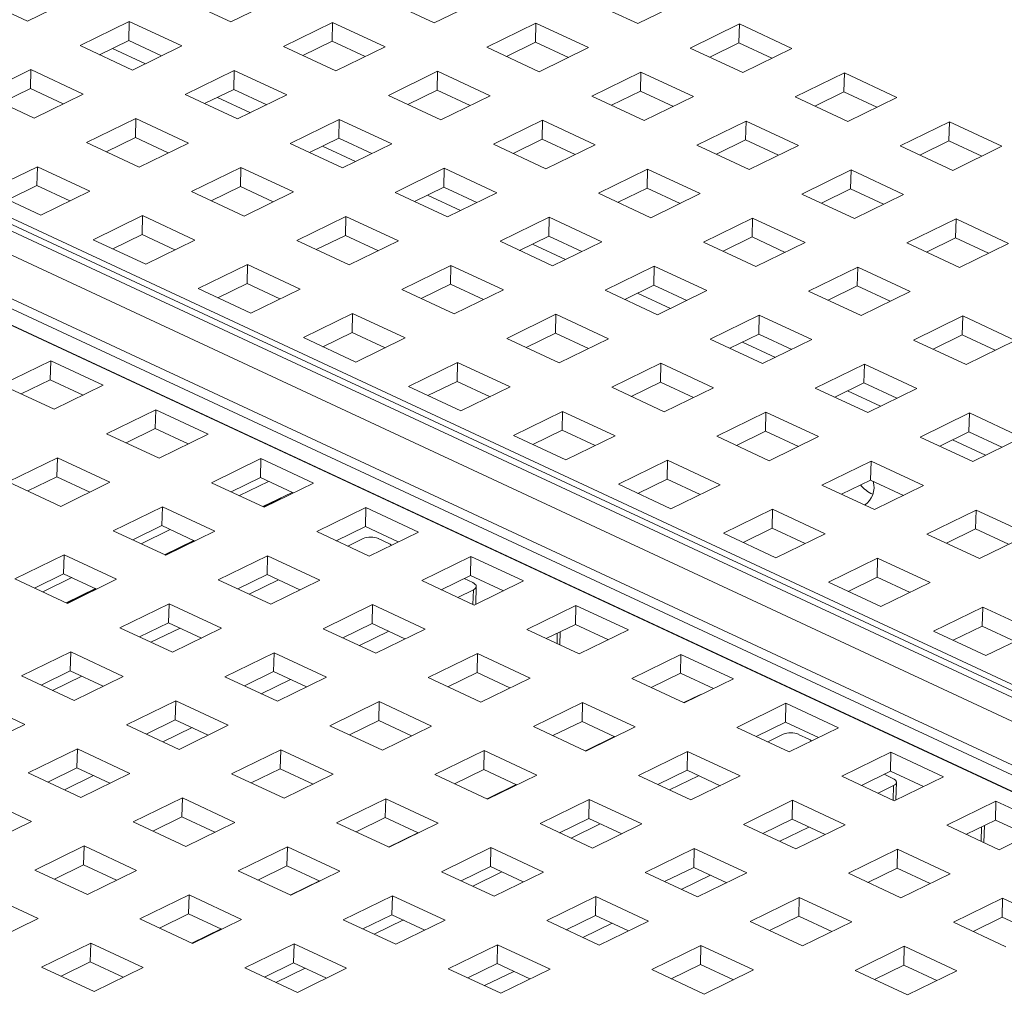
# Paper-space layout '3' of a CAD drawing. Header units: inches. Extents: x 1 to 109, y 1 to 85.
# Tile 39 of 107: x 16.34 to 18.62, y 29.93 to 32.18. Entities that reach past the tile are written whole.
import ezdxf

# ---------------------------------------------------------------- set-up
doc = ezdxf.new("R2010")
doc.units = ezdxf.units.IN
doc.header["$MEASUREMENT"] = 0

psp = doc.layouts.new('3')

# ---------------------------------------------------------------- linework, layer by layer
at = {"color": 7, "linetype": 'Continuous', "lineweight": 15, "ltscale": 5}
for p, q in [((23.336, 28.4238), (11.4788, 33.948)), ((23.3656, 28.4258), (11.5084, 33.95)), ((11.5779, 33.9321), (23.4351, 28.4079)), ((11.4209, 33.9197), (23.2781, 28.3955)), ((23.227, 28.3181), (11.3698, 33.8422)), ((23.2154, 28.3004), (11.3582, 33.8246)), ((11.3184, 33.8045), (23.1756, 28.2803)), ((23.1756, 28.281), (11.3185, 33.8052)), ((16.2399, 32.2338), (16.3615, 32.1771)), ((16.3615, 32.1771), (16.4754, 32.2328)), ((16.7109, 32.2319), (16.8325, 32.1752)), ((16.8325, 32.1752), (16.9464, 32.2309)), ((17.1819, 32.23), (17.3035, 32.1733)), ((17.3035, 32.1733), (17.4174, 32.229)), ((17.653, 32.2281), (17.7746, 32.1714)), ((17.7746, 32.1714), (17.8885, 32.2271)), ((16.597, 32.1762), (16.4831, 32.1204)), ((16.5959, 32.1323), (16.597, 32.1762)), ((16.7186, 32.1195), (16.597, 32.1762)), ((17.068, 32.1743), (16.9541, 32.1185)), ((17.0669, 32.1304), (17.068, 32.1743)), ((17.1896, 32.1176), (17.068, 32.1743)), ((17.5391, 32.1724), (17.4252, 32.1166)), ((17.5379, 32.1285), (17.5391, 32.1724)), ((17.6607, 32.1157), (17.5391, 32.1724)), ((18.0101, 32.1705), (17.8962, 32.1147)), ((18.009, 32.1266), (18.0101, 32.1705)), ((18.1317, 32.1138), (18.0101, 32.1705)), ((16.5284, 32.0993), (16.5959, 32.1323)), ((16.5959, 32.1323), (16.6722, 32.0968)), ((16.9994, 32.0974), (17.0669, 32.1304)), ((17.0669, 32.1304), (17.1432, 32.0949)), ((16.4831, 32.1204), (16.6047, 32.0638)), ((16.5582, 32.1139), (16.6345, 32.0784)), ((16.6047, 32.0638), (16.7186, 32.1195)), ((16.9541, 32.1185), (17.0757, 32.0619)), ((17.0757, 32.0619), (17.1896, 32.1176)), ((17.4252, 32.1166), (17.5468, 32.06)), ((17.4705, 32.0955), (17.5379, 32.1285)), ((17.5379, 32.1285), (17.6143, 32.093)), ((17.5468, 32.06), (17.6607, 32.1157)), ((17.8962, 32.1147), (18.0178, 32.0581)), ((17.9415, 32.0936), (18.009, 32.1266)), ((18.009, 32.1266), (18.0853, 32.0911)), ((18.0178, 32.0581), (18.1317, 32.1138)), ((16.3692, 32.0647), (16.2553, 32.009)), ((16.3681, 32.0209), (16.3692, 32.0647)), ((16.4908, 32.0081), (16.3692, 32.0647)), ((16.8402, 32.0628), (16.7263, 32.0071)), ((16.8391, 32.019), (16.8402, 32.0628)), ((16.9618, 32.0062), (16.8402, 32.0628)), ((17.3112, 32.0609), (17.1973, 32.0052)), ((17.3101, 32.0171), (17.3112, 32.0609)), ((17.4329, 32.0043), (17.3112, 32.0609)), ((17.7823, 32.059), (17.6684, 32.0033)), ((17.7812, 32.0152), (17.7823, 32.059)), ((17.9039, 32.0024), (17.7823, 32.059)), ((18.2533, 32.0571), (18.1394, 32.0014)), ((18.2522, 32.0133), (18.2533, 32.0571)), ((18.3749, 32.0005), (18.2533, 32.0571)), ((16.3006, 31.9879), (16.3681, 32.0209)), ((16.3681, 32.0209), (16.4444, 31.9854)), ((16.7716, 31.986), (16.8391, 32.019)), ((16.8391, 32.019), (16.9154, 31.9835)), ((17.2426, 31.9841), (17.3101, 32.0171)), ((17.3101, 32.0171), (17.3864, 31.9816)), ((17.7137, 31.9822), (17.7812, 32.0152)), ((17.7812, 32.0152), (17.8575, 31.9797)), ((16.2553, 32.009), (16.3769, 31.9524)), ((16.3769, 31.9524), (16.4908, 32.0081)), ((16.7263, 32.0071), (16.8479, 31.9505)), ((16.8015, 32.0006), (16.8778, 31.9651)), ((16.8479, 31.9505), (16.9618, 32.0062)), ((17.1973, 32.0052), (17.319, 31.9486)), ((17.319, 31.9486), (17.4329, 32.0043)), ((17.6684, 32.0033), (17.79, 31.9467)), ((17.79, 31.9467), (17.9039, 32.0024)), ((18.1394, 32.0014), (18.261, 31.9448)), ((18.1847, 31.9803), (18.2522, 32.0133)), ((18.2522, 32.0133), (18.3285, 31.9778)), ((18.261, 31.9448), (18.3749, 32.0005)), ((16.6124, 31.9514), (16.4985, 31.8957)), ((16.6113, 31.9076), (16.6124, 31.9514)), ((16.734, 31.8948), (16.6124, 31.9514)), ((17.0834, 31.9495), (16.9695, 31.8938)), ((17.0823, 31.9057), (17.0834, 31.9495)), ((17.2051, 31.8929), (17.0834, 31.9495)), ((17.5545, 31.9476), (17.4406, 31.8919)), ((17.5534, 31.9038), (17.5545, 31.9476)), ((17.6761, 31.891), (17.5545, 31.9476)), ((18.0255, 31.9457), (17.9116, 31.89)), ((18.0244, 31.9019), (18.0255, 31.9457)), ((18.1471, 31.8891), (18.0255, 31.9457)), ((18.4965, 31.9438), (18.3826, 31.8881)), ((18.4954, 31.9), (18.4965, 31.9438)), ((18.6182, 31.8872), (18.4965, 31.9438)), ((16.5438, 31.8746), (16.6113, 31.9076)), ((16.6113, 31.9076), (16.6876, 31.8721)), ((17.0148, 31.8727), (17.0823, 31.9057)), ((17.0823, 31.9057), (17.1586, 31.8702)), ((17.4859, 31.8708), (17.5534, 31.9038)), ((17.5534, 31.9038), (17.6297, 31.8683)), ((17.9569, 31.8689), (18.0244, 31.9019)), ((18.0244, 31.9019), (18.1007, 31.8664)), ((16.4985, 31.8957), (16.6201, 31.839)), ((16.6201, 31.839), (16.734, 31.8948)), ((16.9695, 31.8938), (17.0911, 31.8371)), ((17.0447, 31.8873), (17.121, 31.8517)), ((17.0911, 31.8371), (17.2051, 31.8929)), ((17.4406, 31.8919), (17.5622, 31.8353)), ((17.5622, 31.8353), (17.6761, 31.891)), ((17.9116, 31.89), (18.0332, 31.8334)), ((18.0332, 31.8334), (18.1471, 31.8891)), ((18.3826, 31.8881), (18.5043, 31.8315)), ((18.4279, 31.867), (18.4954, 31.9)), ((18.4954, 31.9), (18.5717, 31.8645)), ((18.5043, 31.8315), (18.6182, 31.8872)), ((16.3846, 31.84), (16.2707, 31.7843)), ((16.3835, 31.7962), (16.3846, 31.84)), ((16.5062, 31.7833), (16.3846, 31.84)), ((16.8556, 31.8381), (16.7417, 31.7824)), ((16.8545, 31.7943), (16.8556, 31.8381)), ((16.9772, 31.7814), (16.8556, 31.8381)), ((17.3267, 31.8362), (17.2128, 31.7805)), ((17.3256, 31.7924), (17.3267, 31.8362)), ((17.4483, 31.7795), (17.3267, 31.8362)), ((17.7977, 31.8343), (17.6838, 31.7786)), ((17.7966, 31.7905), (17.7977, 31.8343)), ((17.9193, 31.7776), (17.7977, 31.8343)), ((18.2687, 31.8324), (18.1548, 31.7767)), ((18.2676, 31.7886), (18.2687, 31.8324)), ((18.3903, 31.7757), (18.2687, 31.8324)), ((16.316, 31.7632), (16.3835, 31.7962)), ((16.3835, 31.7962), (16.4598, 31.7606)), ((16.787, 31.7613), (16.8545, 31.7943)), ((16.8545, 31.7943), (16.9308, 31.7587)), ((17.2581, 31.7594), (17.3256, 31.7924)), ((17.3256, 31.7924), (17.4019, 31.7568)), ((17.7291, 31.7575), (17.7966, 31.7905)), ((17.7966, 31.7905), (17.8729, 31.7549)), ((18.2001, 31.7556), (18.2676, 31.7886)), ((18.2676, 31.7886), (18.3439, 31.753)), ((16.2707, 31.7843), (16.3923, 31.7276)), ((16.3923, 31.7276), (16.5062, 31.7833)), ((16.7417, 31.7824), (16.8633, 31.7257)), ((16.8633, 31.7257), (16.9772, 31.7814)), ((17.2128, 31.7805), (17.3344, 31.7238)), ((17.2879, 31.774), (17.3642, 31.7384)), ((17.3344, 31.7238), (17.4483, 31.7795)), ((17.6838, 31.7786), (17.8054, 31.7219)), ((17.8054, 31.7219), (17.9193, 31.7776)), ((18.1548, 31.7767), (18.2764, 31.72)), ((18.2764, 31.72), (18.3903, 31.7757)), ((16.6278, 31.7267), (16.5139, 31.671)), ((16.6267, 31.6829), (16.6278, 31.7267)), ((16.7494, 31.67), (16.6278, 31.7267)), ((17.0989, 31.7248), (16.9849, 31.6691)), ((17.0977, 31.681), (17.0989, 31.7248)), ((17.2205, 31.6681), (17.0989, 31.7248)), ((17.5699, 31.7229), (17.456, 31.6672)), ((17.5688, 31.6791), (17.5699, 31.7229)), ((17.6915, 31.6662), (17.5699, 31.7229)), ((18.0409, 31.721), (17.927, 31.6653)), ((18.0398, 31.6772), (18.0409, 31.721)), ((18.1625, 31.6643), (18.0409, 31.721)), ((18.512, 31.7191), (18.3981, 31.6634)), ((18.5108, 31.6753), (18.512, 31.7191)), ((18.6336, 31.6624), (18.512, 31.7191)), ((16.5592, 31.6499), (16.6267, 31.6829)), ((16.6267, 31.6829), (16.703, 31.6473)), ((17.0302, 31.648), (17.0977, 31.681)), ((17.0977, 31.681), (17.1741, 31.6454)), ((17.5013, 31.6461), (17.5688, 31.6791)), ((17.5688, 31.6791), (17.6451, 31.6435)), ((17.9723, 31.6442), (18.0398, 31.6772)), ((18.0398, 31.6772), (18.1161, 31.6416)), ((18.4434, 31.6423), (18.5108, 31.6753)), ((18.5108, 31.6753), (18.5872, 31.6397)), ((16.5139, 31.671), (16.6355, 31.6143)), ((16.6355, 31.6143), (16.7494, 31.67)), ((16.9849, 31.6691), (17.1066, 31.6124)), ((17.1066, 31.6124), (17.2205, 31.6681)), ((17.456, 31.6672), (17.5776, 31.6105)), ((17.5311, 31.6607), (17.6074, 31.6251)), ((17.5776, 31.6105), (17.6915, 31.6662)), ((17.927, 31.6653), (18.0486, 31.6086)), ((18.0486, 31.6086), (18.1625, 31.6643)), ((18.3981, 31.6634), (18.5197, 31.6067)), ((18.5197, 31.6067), (18.6336, 31.6624)), ((16.871, 31.6134), (16.7571, 31.5577)), ((16.8699, 31.5696), (16.871, 31.6134)), ((16.9927, 31.5567), (16.871, 31.6134)), ((17.3421, 31.6115), (17.2282, 31.5558)), ((17.341, 31.5677), (17.3421, 31.6115)), ((17.4637, 31.5548), (17.3421, 31.6115)), ((17.8131, 31.6096), (17.6992, 31.5539)), ((17.812, 31.5658), (17.8131, 31.6096)), ((17.9347, 31.5529), (17.8131, 31.6096)), ((18.2841, 31.6077), (18.1702, 31.552)), ((18.283, 31.5639), (18.2841, 31.6077)), ((18.4058, 31.551), (18.2841, 31.6077)), ((16.8024, 31.5365), (16.8699, 31.5696)), ((16.8699, 31.5696), (16.9462, 31.534)), ((17.2735, 31.5346), (17.341, 31.5677)), ((17.341, 31.5677), (17.4173, 31.5321)), ((17.7445, 31.5328), (17.812, 31.5658)), ((17.812, 31.5658), (17.8883, 31.5302)), ((18.2155, 31.5309), (18.283, 31.5639)), ((18.283, 31.5639), (18.3593, 31.5283)), ((16.7571, 31.5577), (16.8787, 31.501)), ((16.8787, 31.501), (16.9927, 31.5567)), ((17.2282, 31.5558), (17.3498, 31.4991)), ((17.3498, 31.4991), (17.4637, 31.5548)), ((17.6992, 31.5539), (17.8208, 31.4972)), ((17.7744, 31.5473), (17.8507, 31.5118)), ((17.8208, 31.4972), (17.9347, 31.5529)), ((18.1702, 31.552), (18.2919, 31.4953)), ((18.2919, 31.4953), (18.4058, 31.551)), ((17.1143, 31.5), (17.0004, 31.4443)), ((17.1132, 31.4562), (17.1143, 31.5)), ((17.2359, 31.4434), (17.1143, 31.5)), ((17.5853, 31.4981), (17.4714, 31.4424)), ((17.5842, 31.4543), (17.5853, 31.4981)), ((17.7069, 31.4415), (17.5853, 31.4981)), ((18.0563, 31.4963), (17.9424, 31.4405)), ((18.0552, 31.4524), (18.0563, 31.4963)), ((18.1779, 31.4396), (18.0563, 31.4963)), ((18.5274, 31.4944), (18.4135, 31.4386)), ((18.5263, 31.4505), (18.5274, 31.4944)), ((18.649, 31.4377), (18.5274, 31.4944)), ((17.0457, 31.4232), (17.1132, 31.4562)), ((17.1132, 31.4562), (17.1895, 31.4207)), ((17.5167, 31.4213), (17.5842, 31.4543)), ((17.5842, 31.4543), (17.6605, 31.4188)), ((17.9877, 31.4194), (18.0552, 31.4524)), ((18.0552, 31.4524), (18.1315, 31.4169)), ((18.4588, 31.4175), (18.5263, 31.4505)), ((18.5263, 31.4505), (18.6026, 31.415)), ((17.0004, 31.4443), (17.122, 31.3877)), ((17.122, 31.3877), (17.2359, 31.4434)), ((17.4714, 31.4424), (17.593, 31.3858)), ((17.593, 31.3858), (17.7069, 31.4415)), ((17.9424, 31.4405), (18.064, 31.3839)), ((18.0176, 31.434), (18.0939, 31.3985)), ((18.064, 31.3839), (18.1779, 31.4396)), ((18.4135, 31.4386), (18.5351, 31.382)), ((18.5351, 31.382), (18.649, 31.4377)), ((16.4154, 31.3905), (16.3015, 31.3348)), ((16.4143, 31.3467), (16.4154, 31.3905)), ((16.537, 31.3339), (16.4154, 31.3905)), ((17.3575, 31.3867), (17.2436, 31.331)), ((17.3564, 31.3429), (17.3575, 31.3867)), ((17.4791, 31.3301), (17.3575, 31.3867)), ((17.8285, 31.3848), (17.7146, 31.3291)), ((17.8274, 31.341), (17.8285, 31.3848)), ((17.9501, 31.3282), (17.8285, 31.3848)), ((18.2996, 31.3829), (18.1857, 31.3272)), ((18.2984, 31.3391), (18.2996, 31.3829)), ((18.4212, 31.3263), (18.2996, 31.3829)), ((16.3015, 31.3348), (16.4231, 31.2782)), ((16.3468, 31.3137), (16.4143, 31.3467)), ((16.4143, 31.3467), (16.4906, 31.3112)), ((16.4231, 31.2782), (16.537, 31.3339)), ((17.2436, 31.331), (17.3652, 31.2744)), ((17.2889, 31.3099), (17.3564, 31.3429)), ((17.3564, 31.3429), (17.4327, 31.3074)), ((17.7599, 31.308), (17.8274, 31.341)), ((17.8274, 31.341), (17.9037, 31.3055)), ((18.231, 31.3061), (18.2984, 31.3391)), ((18.2984, 31.3391), (18.3748, 31.3036)), ((17.3652, 31.2744), (17.4791, 31.3301)), ((17.7146, 31.3291), (17.8362, 31.2725)), ((17.8362, 31.2725), (17.9501, 31.3282)), ((18.1857, 31.3272), (18.3073, 31.2706)), ((18.2608, 31.3207), (18.3371, 31.2852)), ((18.3073, 31.2706), (18.4212, 31.3263)), ((16.6586, 31.2772), (16.5447, 31.2215)), ((16.6575, 31.2334), (16.6586, 31.2772)), ((16.7803, 31.2206), (16.6586, 31.2772)), ((17.6007, 31.2734), (17.4868, 31.2177)), ((17.5996, 31.2296), (17.6007, 31.2734)), ((17.7223, 31.2168), (17.6007, 31.2734)), ((18.0717, 31.2715), (17.9578, 31.2158)), ((18.0706, 31.2277), (18.0717, 31.2715)), ((18.1934, 31.2149), (18.0717, 31.2715)), ((18.5428, 31.2696), (18.4289, 31.2139)), ((18.5417, 31.2258), (18.5428, 31.2696)), ((18.6644, 31.213), (18.5428, 31.2696)), ((16.5447, 31.2215), (16.6663, 31.1648)), ((16.59, 31.2004), (16.6575, 31.2334)), ((16.6575, 31.2334), (16.7338, 31.1979)), ((16.6663, 31.1648), (16.7803, 31.2206)), ((17.4868, 31.2177), (17.6084, 31.161)), ((17.5321, 31.1966), (17.5996, 31.2296)), ((17.5996, 31.2296), (17.6759, 31.1941)), ((18.0031, 31.1947), (18.0706, 31.2277)), ((18.0706, 31.2277), (18.1469, 31.1922)), ((18.4742, 31.1928), (18.5417, 31.2258)), ((18.5417, 31.2258), (18.618, 31.1903)), ((17.6084, 31.161), (17.7223, 31.2168)), ((17.9578, 31.2158), (18.0795, 31.1591)), ((18.0795, 31.1591), (18.1934, 31.2149)), ((18.4289, 31.2139), (18.5505, 31.1572)), ((18.504, 31.2074), (18.5803, 31.1718)), ((18.5505, 31.1572), (18.6644, 31.213)), ((16.4308, 31.1658), (16.3169, 31.1101)), ((16.4297, 31.122), (16.4308, 31.1658)), ((16.5524, 31.1091), (16.4308, 31.1658)), ((16.9019, 31.1639), (16.788, 31.1082)), ((16.9008, 31.1201), (16.9019, 31.1639)), ((17.0235, 31.1072), (16.9019, 31.1639)), ((17.8439, 31.1601), (17.73, 31.1044)), ((17.8428, 31.1163), (17.8439, 31.1601)), ((17.9655, 31.1034), (17.8439, 31.1601)), ((18.315, 31.1582), (18.2011, 31.1025)), ((18.3139, 31.1144), (18.315, 31.1582)), ((18.4366, 31.1015), (18.315, 31.1582)), ((16.3169, 31.1101), (16.4385, 31.0534)), ((16.3622, 31.089), (16.4297, 31.122)), ((16.4297, 31.122), (16.506, 31.0864)), ((16.4385, 31.0534), (16.5524, 31.1091)), ((16.788, 31.1082), (16.9096, 31.0515)), ((16.8333, 31.0871), (16.9008, 31.1201)), ((16.8524, 31.0782), (16.9199, 31.1112)), ((16.9008, 31.1201), (16.9771, 31.0845)), ((16.9096, 31.0515), (17.0235, 31.1072)), ((17.73, 31.1044), (17.8516, 31.0477)), ((17.7753, 31.0833), (17.8428, 31.1163)), ((17.8428, 31.1163), (17.9191, 31.0807)), ((17.8516, 31.0477), (17.9655, 31.1034)), ((18.2464, 31.0814), (18.3139, 31.1144)), ((18.3139, 31.1144), (18.3902, 31.0788)), ((16.9069, 31.0527), (16.9744, 31.0858)), ((18.2011, 31.1025), (18.3227, 31.0458)), ((18.3227, 31.0458), (18.4366, 31.1015)), ((16.9441, 31.0695), (16.9084, 31.0521)), ((16.6741, 31.0525), (16.5601, 30.9968)), ((16.6729, 31.0087), (16.6741, 31.0525)), ((16.7957, 30.9958), (16.6741, 31.0525)), ((17.1451, 31.0506), (17.0312, 30.9949)), ((17.144, 31.0068), (17.1451, 31.0506)), ((17.2667, 30.9939), (17.1451, 31.0506)), ((18.0872, 31.0468), (17.9733, 30.9911)), ((18.086, 31.003), (18.0872, 31.0468)), ((18.2088, 30.9901), (18.0872, 31.0468)), ((18.5582, 31.0449), (18.4443, 30.9892)), ((18.5571, 31.0011), (18.5582, 31.0449)), ((18.6798, 30.9882), (18.5582, 31.0449)), ((16.5601, 30.9968), (16.6818, 30.9401)), ((16.6055, 30.9757), (16.6729, 31.0087)), ((16.6246, 30.9667), (16.6921, 30.9998)), ((16.6729, 31.0087), (16.7493, 30.9731)), ((16.6818, 30.9401), (16.7957, 30.9958)), ((17.0312, 30.9949), (17.1528, 30.9382)), ((17.0765, 30.9738), (17.144, 31.0068)), ((17.144, 31.0068), (17.2203, 30.9712)), ((17.1528, 30.9382), (17.2667, 30.9939)), ((17.9733, 30.9911), (18.0949, 30.9344)), ((18.0186, 30.97), (18.086, 31.003)), ((18.086, 31.003), (18.1624, 30.9674)), ((18.0949, 30.9344), (18.2088, 30.9901)), ((18.4443, 30.9892), (18.5659, 30.9325)), ((18.4896, 30.9681), (18.5571, 31.0011)), ((18.5571, 31.0011), (18.6334, 30.9655)), ((16.6791, 30.9413), (16.7466, 30.9743)), ((16.7481, 30.9736), (16.6806, 30.9406)), ((17.1387, 30.9788), (17.103, 30.9614)), ((17.1983, 30.9674), (17.174, 30.9787)), ((18.5659, 30.9325), (18.6798, 30.9882)), ((16.4462, 30.9411), (16.3323, 30.8853)), ((16.4451, 30.8973), (16.4462, 30.9411)), ((16.5679, 30.8844), (16.4462, 30.9411)), ((16.9173, 30.9392), (16.8034, 30.8834)), ((16.9162, 30.8954), (16.9173, 30.9392)), ((17.0389, 30.8825), (16.9173, 30.9392)), ((17.3883, 30.9373), (17.2744, 30.8816)), ((17.3872, 30.8935), (17.3883, 30.9373)), ((17.5099, 30.8806), (17.3883, 30.9373)), ((18.3304, 30.9335), (18.2165, 30.8778)), ((18.3293, 30.8897), (18.3304, 30.9335)), ((18.452, 30.8768), (18.3304, 30.9335)), ((16.3323, 30.8853), (16.454, 30.8287)), ((16.3776, 30.8642), (16.4451, 30.8973)), ((16.3968, 30.8553), (16.4643, 30.8883)), ((16.4451, 30.8973), (16.5214, 30.8617)), ((16.454, 30.8287), (16.5679, 30.8844)), ((16.8034, 30.8834), (16.925, 30.8268)), ((16.8487, 30.8623), (16.9162, 30.8954)), ((16.9427, 30.883), (16.8752, 30.85)), ((16.9162, 30.8954), (16.9925, 30.8598)), ((16.925, 30.8268), (17.0389, 30.8825)), ((17.2744, 30.8816), (17.396, 30.8249)), ((17.3197, 30.8604), (17.3872, 30.8935)), ((17.3929, 30.8767), (17.3725, 30.8862)), ((17.3872, 30.8935), (17.4635, 30.8579)), ((17.396, 30.8249), (17.5099, 30.8806)), ((18.2165, 30.8778), (18.3381, 30.8211)), ((18.2618, 30.8566), (18.3293, 30.8897)), ((18.3293, 30.8897), (18.4056, 30.8541)), ((18.3381, 30.8211), (18.452, 30.8768)), ((16.4513, 30.8299), (16.5188, 30.8629)), ((16.5203, 30.8622), (16.4528, 30.8292)), ((17.3584, 30.8424), (17.3941, 30.8599)), ((17.3998, 30.8267), (17.4008, 30.8677)), ((16.6895, 30.8277), (16.5756, 30.772)), ((16.6884, 30.7839), (16.6895, 30.8277)), ((16.8111, 30.7711), (16.6895, 30.8277)), ((17.1605, 30.8258), (17.0466, 30.7701)), ((17.1594, 30.782), (17.1605, 30.8258)), ((17.2821, 30.7692), (17.1605, 30.8258)), ((17.6315, 30.8239), (17.5176, 30.7682)), ((17.6304, 30.7801), (17.6315, 30.8239)), ((17.7532, 30.7673), (17.6315, 30.8239)), ((18.5736, 30.8201), (18.4597, 30.7644)), ((18.5725, 30.7763), (18.5736, 30.8201)), ((18.6952, 30.7635), (18.5736, 30.8201)), ((16.6209, 30.7509), (16.6884, 30.7839)), ((16.6884, 30.7839), (16.7647, 30.7484)), ((16.5756, 30.772), (16.6972, 30.7154)), ((16.7149, 30.7716), (16.6474, 30.7386)), ((16.6972, 30.7154), (16.8111, 30.7711)), ((17.0466, 30.7701), (17.1682, 30.7135)), ((17.0919, 30.749), (17.1594, 30.782)), ((17.1306, 30.731), (17.1981, 30.764)), ((17.1594, 30.782), (17.2357, 30.7465)), ((17.1682, 30.7135), (17.2821, 30.7692)), ((17.5176, 30.7682), (17.6392, 30.7116)), ((17.5629, 30.7471), (17.6304, 30.7801)), ((17.5943, 30.7325), (17.595, 30.7628)), ((17.6304, 30.7801), (17.7067, 30.7446)), ((17.6392, 30.7116), (17.7532, 30.7673)), ((18.4597, 30.7644), (18.5813, 30.7078)), ((18.505, 30.7433), (18.5725, 30.7763)), ((18.5725, 30.7763), (18.6488, 30.7408)), ((18.5813, 30.7078), (18.6952, 30.7635)), ((16.4617, 30.7163), (16.3478, 30.6606)), ((16.4605, 30.6725), (16.4617, 30.7163)), ((16.5833, 30.6597), (16.4617, 30.7163)), ((16.9327, 30.7144), (16.8188, 30.6587)), ((16.9316, 30.6706), (16.9327, 30.7144)), ((17.0543, 30.6578), (16.9327, 30.7144)), ((17.4037, 30.7125), (17.2898, 30.6568)), ((17.4026, 30.6687), (17.4037, 30.7125)), ((17.5253, 30.6559), (17.4037, 30.7125)), ((17.8748, 30.7106), (17.7609, 30.6549)), ((17.8736, 30.6668), (17.8748, 30.7106)), ((17.9964, 30.654), (17.8748, 30.7106)), ((16.3931, 30.6395), (16.4605, 30.6725)), ((16.4605, 30.6725), (16.5369, 30.637)), ((16.8641, 30.6376), (16.9316, 30.6706)), ((16.9316, 30.6706), (17.0079, 30.6351)), ((16.3478, 30.6606), (16.4694, 30.604)), ((16.4871, 30.6602), (16.4196, 30.6272)), ((16.4694, 30.604), (16.5833, 30.6597)), ((16.8188, 30.6587), (16.9404, 30.6021)), ((16.9028, 30.6196), (16.9703, 30.6526)), ((16.9404, 30.6021), (17.0543, 30.6578)), ((17.2898, 30.6568), (17.4114, 30.6002)), ((17.3351, 30.6357), (17.4026, 30.6687)), ((17.4026, 30.6687), (17.4789, 30.6332)), ((17.4114, 30.6002), (17.5253, 30.6559)), ((17.7609, 30.6549), (17.8825, 30.5983)), ((17.8062, 30.6338), (17.8736, 30.6668)), ((17.8736, 30.6668), (17.95, 30.6313)), ((17.8825, 30.5983), (17.9964, 30.654)), ((16.3555, 30.5482), (16.2338, 30.6049)), ((16.7049, 30.603), (16.591, 30.5473)), ((16.7038, 30.5592), (16.7049, 30.603)), ((16.8265, 30.5463), (16.7049, 30.603)), ((17.917, 30.6162), (17.8813, 30.5988)), ((17.1759, 30.6011), (17.062, 30.5454)), ((17.1748, 30.5573), (17.1759, 30.6011)), ((17.2975, 30.5444), (17.1759, 30.6011)), ((17.647, 30.5992), (17.533, 30.5435)), ((17.6458, 30.5554), (17.647, 30.5992)), ((17.7686, 30.5426), (17.647, 30.5992)), ((18.118, 30.5973), (18.0041, 30.5416)), ((18.1169, 30.5535), (18.118, 30.5973)), ((18.2396, 30.5407), (18.118, 30.5973)), ((16.6363, 30.5262), (16.7038, 30.5592)), ((16.7038, 30.5592), (16.7801, 30.5236)), ((17.1073, 30.5243), (17.1748, 30.5573)), ((17.1748, 30.5573), (17.2511, 30.5217)), ((16.2416, 30.4925), (16.3555, 30.5482)), ((16.591, 30.5473), (16.7126, 30.4906)), ((16.675, 30.5082), (16.7425, 30.5412)), ((16.7126, 30.4906), (16.8265, 30.5463)), ((17.062, 30.5454), (17.1836, 30.4887)), ((17.1836, 30.4887), (17.2975, 30.5444)), ((17.533, 30.5435), (17.6547, 30.4868)), ((17.5783, 30.5224), (17.6458, 30.5554)), ((17.6458, 30.5554), (17.7221, 30.5198)), ((17.6547, 30.4868), (17.7686, 30.5426)), ((18.0041, 30.5416), (18.1257, 30.4849)), ((18.0494, 30.5205), (18.1169, 30.5535)), ((18.1169, 30.5535), (18.1932, 30.518)), ((18.1257, 30.4849), (18.2396, 30.5407)), ((17.721, 30.5204), (17.6535, 30.4874)), ((18.1116, 30.5256), (18.0759, 30.5081)), ((18.1712, 30.5141), (18.1469, 30.5254)), ((16.4771, 30.4916), (16.3632, 30.4359)), ((16.476, 30.4478), (16.4771, 30.4916)), ((16.5987, 30.4349), (16.4771, 30.4916)), ((16.9481, 30.4897), (16.8342, 30.434)), ((16.947, 30.4459), (16.9481, 30.4897)), ((17.0697, 30.433), (16.9481, 30.4897)), ((17.4191, 30.4878), (17.3052, 30.4321)), ((17.418, 30.444), (17.4191, 30.4878)), ((17.5408, 30.4311), (17.4191, 30.4878)), ((17.8902, 30.4859), (17.7763, 30.4302)), ((17.8891, 30.4421), (17.8902, 30.4859)), ((18.0118, 30.4292), (17.8902, 30.4859)), ((18.3612, 30.484), (18.2473, 30.4283)), ((18.3601, 30.4402), (18.3612, 30.484)), ((18.4828, 30.4273), (18.3612, 30.484)), ((16.4085, 30.4148), (16.476, 30.4478)), ((16.476, 30.4478), (16.5523, 30.4122)), ((16.8795, 30.4129), (16.947, 30.4459)), ((16.947, 30.4459), (17.0233, 30.4103)), ((17.3505, 30.411), (17.418, 30.444)), ((17.418, 30.444), (17.4943, 30.4084)), ((17.8216, 30.4091), (17.8891, 30.4421)), ((17.8891, 30.4421), (17.9654, 30.4065)), ((16.3632, 30.4359), (16.4848, 30.3792)), ((16.4471, 30.3968), (16.5146, 30.4298)), ((16.4848, 30.3792), (16.5987, 30.4349)), ((16.8342, 30.434), (16.9558, 30.3773)), ((16.9558, 30.3773), (17.0697, 30.433)), ((17.3052, 30.4321), (17.4268, 30.3754)), ((17.4268, 30.3754), (17.5408, 30.4311)), ((17.7763, 30.4302), (17.8979, 30.3735)), ((17.9156, 30.4297), (17.8481, 30.3967)), ((17.8979, 30.3735), (18.0118, 30.4292)), ((18.2473, 30.4283), (18.3689, 30.3716)), ((18.2926, 30.4072), (18.3601, 30.4402)), ((18.3658, 30.4235), (18.3454, 30.433)), ((18.3601, 30.4402), (18.4364, 30.4046)), ((18.3689, 30.3716), (18.4828, 30.4273)), ((17.4932, 30.409), (17.4257, 30.376)), ((18.3313, 30.3892), (18.3669, 30.4066)), ((18.3727, 30.3735), (18.3737, 30.4145)), ((16.3709, 30.3235), (16.2493, 30.3802)), ((16.7203, 30.3783), (16.6064, 30.3226)), ((16.7192, 30.3345), (16.7203, 30.3783)), ((16.8419, 30.3216), (16.7203, 30.3783)), ((17.1913, 30.3764), (17.0774, 30.3207)), ((17.1902, 30.3326), (17.1913, 30.3764)), ((17.3129, 30.3197), (17.1913, 30.3764)), ((17.6624, 30.3745), (17.5485, 30.3188)), ((17.6613, 30.3307), (17.6624, 30.3745)), ((17.784, 30.3178), (17.6624, 30.3745)), ((18.1334, 30.3726), (18.0195, 30.3169)), ((18.1323, 30.3288), (18.1334, 30.3726)), ((18.255, 30.3159), (18.1334, 30.3726)), ((18.6044, 30.3707), (18.4905, 30.315)), ((18.6033, 30.3269), (18.6044, 30.3707)), ((18.726, 30.314), (18.6044, 30.3707)), ((16.6517, 30.3015), (16.7192, 30.3345)), ((16.7192, 30.3345), (16.7955, 30.2989)), ((17.1227, 30.2996), (17.1902, 30.3326)), ((17.1902, 30.3326), (17.2665, 30.297)), ((17.5938, 30.2977), (17.6613, 30.3307)), ((17.6613, 30.3307), (17.7376, 30.2951)), ((18.0648, 30.2958), (18.1323, 30.3288)), ((18.1323, 30.3288), (18.2086, 30.2932)), ((16.257, 30.2678), (16.3709, 30.3235)), ((16.6064, 30.3226), (16.728, 30.2659)), ((16.728, 30.2659), (16.8419, 30.3216)), ((17.0774, 30.3207), (17.199, 30.264)), ((17.199, 30.264), (17.3129, 30.3197)), ((17.5485, 30.3188), (17.6701, 30.2621)), ((17.6878, 30.3183), (17.6203, 30.2853)), ((17.6701, 30.2621), (17.784, 30.3178)), ((18.0195, 30.3169), (18.1411, 30.2602)), ((18.1035, 30.2777), (18.171, 30.3107)), ((18.1411, 30.2602), (18.255, 30.3159)), ((18.4905, 30.315), (18.6121, 30.2583)), ((18.5358, 30.2939), (18.6033, 30.3269)), ((18.5766, 30.2749), (18.5776, 30.3143)), ((18.6033, 30.3269), (18.6796, 30.2913)), ((18.6121, 30.2583), (18.726, 30.314)), ((17.2654, 30.2975), (17.1979, 30.2645)), ((16.4925, 30.2669), (16.3786, 30.2111)), ((16.4914, 30.223), (16.4925, 30.2669)), ((16.6141, 30.2102), (16.4925, 30.2669)), ((16.9635, 30.265), (16.8496, 30.2092)), ((16.9624, 30.2211), (16.9635, 30.265)), ((17.0851, 30.2083), (16.9635, 30.265)), ((17.4346, 30.2631), (17.3206, 30.2073)), ((17.4334, 30.2192), (17.4346, 30.2631)), ((17.5562, 30.2064), (17.4346, 30.2631)), ((17.9056, 30.2612), (17.7917, 30.2054)), ((17.9045, 30.2174), (17.9056, 30.2612)), ((18.0272, 30.2045), (17.9056, 30.2612)), ((18.3766, 30.2593), (18.2627, 30.2036)), ((18.3755, 30.2155), (18.3766, 30.2593)), ((18.4982, 30.2026), (18.3766, 30.2593)), ((16.4239, 30.19), (16.4914, 30.223)), ((16.4914, 30.223), (16.5677, 30.1875)), ((16.8949, 30.1881), (16.9624, 30.2211)), ((16.9624, 30.2211), (17.0387, 30.1856)), ((17.3659, 30.1862), (17.4334, 30.2192)), ((17.4334, 30.2192), (17.5098, 30.1837)), ((17.837, 30.1843), (17.9045, 30.2174)), ((17.9045, 30.2174), (17.9808, 30.1818)), ((18.308, 30.1824), (18.3755, 30.2155)), ((18.3755, 30.2155), (18.4518, 30.1799)), ((16.3786, 30.2111), (16.5002, 30.1545)), ((16.5002, 30.1545), (16.6141, 30.2102)), ((16.8496, 30.2092), (16.9712, 30.1526)), ((16.9712, 30.1526), (17.0851, 30.2083)), ((17.3206, 30.2073), (17.4423, 30.1507)), ((17.46, 30.2069), (17.3925, 30.1739)), ((17.4423, 30.1507), (17.5562, 30.2064)), ((17.7917, 30.2054), (17.9133, 30.1488)), ((17.8757, 30.1663), (17.9432, 30.1993)), ((17.9133, 30.1488), (18.0272, 30.2045)), ((18.2627, 30.2036), (18.3843, 30.1469)), ((18.3843, 30.1469), (18.4982, 30.2026)), ((17.0376, 30.1861), (16.9701, 30.1531)), ((16.3863, 30.0988), (16.2647, 30.1554)), ((16.7357, 30.1535), (16.6218, 30.0978)), ((16.7346, 30.1097), (16.7357, 30.1535)), ((16.8573, 30.0969), (16.7357, 30.1535)), ((17.2067, 30.1516), (17.0928, 30.0959)), ((17.2056, 30.1078), (17.2067, 30.1516)), ((17.3284, 30.095), (17.2067, 30.1516)), ((17.6778, 30.1497), (17.5639, 30.094)), ((17.6767, 30.1059), (17.6778, 30.1497)), ((17.7994, 30.0931), (17.6778, 30.1497)), ((18.1488, 30.1478), (18.0349, 30.0921)), ((18.1477, 30.104), (18.1488, 30.1478)), ((18.2704, 30.0912), (18.1488, 30.1478)), ((18.6198, 30.1459), (18.5059, 30.0902)), ((18.6187, 30.1021), (18.6198, 30.1459)), ((18.7415, 30.0893), (18.6198, 30.1459)), ((16.6671, 30.0767), (16.7346, 30.1097)), ((16.7346, 30.1097), (16.8109, 30.0742)), ((17.1381, 30.0748), (17.2056, 30.1078)), ((17.2056, 30.1078), (17.2819, 30.0723)), ((17.6092, 30.0729), (17.6767, 30.1059)), ((17.6767, 30.1059), (17.753, 30.0704)), ((18.0802, 30.071), (18.1477, 30.104)), ((18.1477, 30.104), (18.224, 30.0685)), ((18.5512, 30.0691), (18.6187, 30.1021)), ((18.6187, 30.1021), (18.695, 30.0666)), ((16.2724, 30.0431), (16.3863, 30.0988)), ((16.6218, 30.0978), (16.7434, 30.0412)), ((16.7434, 30.0412), (16.8573, 30.0969)), ((17.0928, 30.0959), (17.2144, 30.0393)), ((17.2322, 30.0955), (17.1647, 30.0625)), ((17.2144, 30.0393), (17.3284, 30.095)), ((17.5639, 30.094), (17.6855, 30.0374)), ((17.6479, 30.0549), (17.7153, 30.0879)), ((17.6855, 30.0374), (17.7994, 30.0931)), ((18.0349, 30.0921), (18.1565, 30.0355)), ((18.1565, 30.0355), (18.2704, 30.0912)), ((18.5059, 30.0902), (18.6276, 30.0336)), ((16.8098, 30.0747), (16.7423, 30.0417)), ((16.5079, 30.0421), (16.394, 29.9864)), ((16.5068, 29.9983), (16.5079, 30.0421)), ((16.6295, 29.9855), (16.5079, 30.0421)), ((16.9789, 30.0402), (16.865, 29.9845)), ((16.9778, 29.9964), (16.9789, 30.0402)), ((17.1005, 29.9836), (16.9789, 30.0402)), ((17.45, 30.0383), (17.3361, 29.9826)), ((17.4489, 29.9945), (17.45, 30.0383)), ((17.5716, 29.9817), (17.45, 30.0383)), ((17.921, 30.0364), (17.8071, 29.9807)), ((17.9199, 29.9926), (17.921, 30.0364)), ((18.0426, 29.9798), (17.921, 30.0364)), ((18.392, 30.0345), (18.2781, 29.9788)), ((18.3909, 29.9907), (18.392, 30.0345)), ((18.5136, 29.9779), (18.392, 30.0345)), ((16.394, 29.9864), (16.5156, 29.9298)), ((16.4393, 29.9653), (16.5068, 29.9983)), ((16.5068, 29.9983), (16.5831, 29.9628)), ((16.9103, 29.9634), (16.9778, 29.9964)), ((16.9778, 29.9964), (17.0541, 29.9609)), ((17.3814, 29.9615), (17.4489, 29.9945)), ((17.4489, 29.9945), (17.5252, 29.959)), ((17.8524, 29.9596), (17.9199, 29.9926)), ((17.9199, 29.9926), (17.9962, 29.9571)), ((18.3234, 29.9577), (18.3909, 29.9907)), ((18.3909, 29.9907), (18.4672, 29.9552)), ((16.5156, 29.9298), (16.6295, 29.9855)), ((16.865, 29.9845), (16.9866, 29.9279)), ((17.0043, 29.9841), (16.9368, 29.951)), ((16.9866, 29.9279), (17.1005, 29.9836)), ((17.3361, 29.9826), (17.4577, 29.926)), ((17.42, 29.9435), (17.4875, 29.9765)), ((17.4577, 29.926), (17.5716, 29.9817)), ((17.8071, 29.9807), (17.9287, 29.9241)), ((17.9287, 29.9241), (18.0426, 29.9798)), ((18.2781, 29.9788), (18.3997, 29.9222)), ((18.3997, 29.9222), (18.5136, 29.9779))]:
    psp.add_line(p, q, dxfattribs=at)
at = {"color": 8, "linetype": 'Continuous', "lineweight": 15, "ltscale": 5}
for p, q in [((17.3932, 30.8262), (17.3941, 30.8599)), ((17.5878, 30.7356), (17.5884, 30.7596)), ((18.3661, 30.3729), (18.3669, 30.4066)), ((18.5701, 30.2779), (18.5709, 30.311))]:
    psp.add_line(p, q, dxfattribs=at)
at = {"color": 7, "linetype": 'Continuous', "lineweight": 15, "ltscale": 5, "flags": 128}
for points in [[(16.9512, 31.0719), (16.9478, 31.071), (16.9441, 31.0695)], [(17.3941, 30.8599), (17.397, 30.8617), (17.3992, 30.8637), (17.4005, 30.8659), (17.4008, 30.8683), (17.4002, 30.8706), (17.3986, 30.8728), (17.3961, 30.8749), (17.3929, 30.8767)], [(17.9241, 30.6186), (17.9207, 30.6177), (17.917, 30.6162)], [(18.3669, 30.4066), (18.3699, 30.4084), (18.3721, 30.4104), (18.3734, 30.4127), (18.3737, 30.415), (18.373, 30.4173), (18.3715, 30.4196), (18.369, 30.4216), (18.3658, 30.4235)]]:
    psp.add_lwpolyline(points, dxfattribs=at)
at = {"color": 7, "linetype": 'Continuous', "lineweight": 15, "ltscale": 25}
for centre, radius, start, end in [((18.3514, 31.1535), 0.0791, 219.679, 245.7243), ((18.2714, 31.0979), 0.0506, 303.9155, 15.4941), ((17.1562, 30.9369), 0.0455, 66.9216, 112.6171), ((17.1918, 30.9518), 0.0169, 43.1011, 67.3141), ((18.1291, 30.4836), 0.0455, 66.923, 112.6157), ((18.1647, 30.4985), 0.0169, 43.1011, 67.3141)]:
    psp.add_arc(centre, radius, start, end, dxfattribs=at)

doc.saveas('drawing.dxf')
